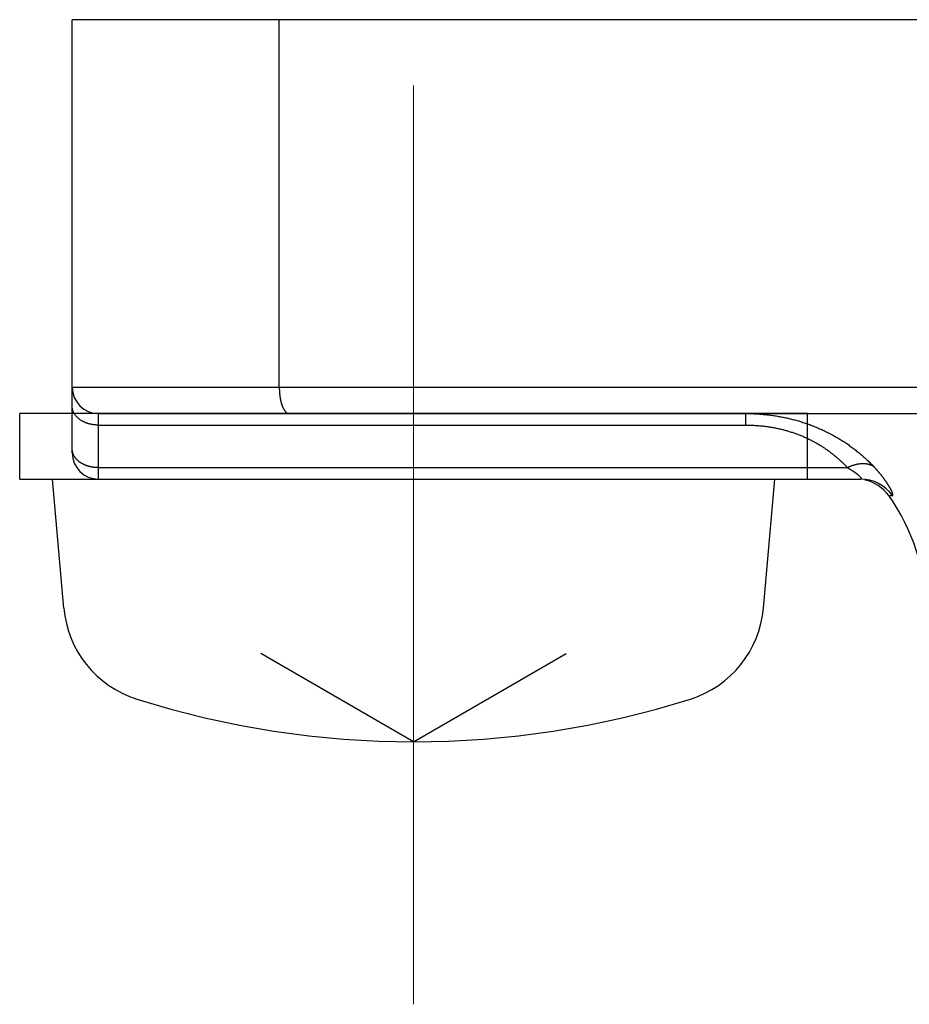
# Model space of a CAD drawing. Header units: millimetres. Extents: x 0 to 1733, y 0 to 1188.
# Tile 122 of 157: x 407.6 to 414.38, y 770.5 to 778. Entities that reach past the tile are written whole.
import ezdxf

# ---------------------------------------------------------------- set-up
doc = ezdxf.new("R2010")
doc.units = ezdxf.units.MM
doc.header["$LTSCALE"] = 0.727559
doc.linetypes.add('CENTER', pattern=[50.8, 31.75, -6.35, 6.35, -6.35])
doc.layers.add('NoLayerName_001', color=7, linetype='Continuous')

msp = doc.modelspace()

# ---------------------------------------------------------------- linework, layer by layer
at = {"layer": 'NoLayerName_001', "color": 60, "linetype": 'Continuous', "lineweight": 25}
for p, q in [((408.00000031, 774.70000113), (408.00000031, 778.00000105)), ((409.57708857, 775.20000112), (409.57708857, 778.00000105)), ((408.00000044, 775.20000001), (432.99999981, 775.20000001)), ((413.60000017, 775.00000112), (407.60000032, 775.00000112)), ((408.20000031, 774.50000114), (408.20000031, 775.00000112)), ((408.20000031, 775.00000112), (432.79999969, 775.00000112)), ((408.20000043, 775.00000001), (432.79999982, 775.00000001)), ((413.12698192, 775.00000112), (413.12698192, 774.91213316)), ((413.60000017, 774.50000114), (413.60000017, 775.00000112)), ((408.20000031, 774.91213316), (413.12698192, 774.91213316)), ((408.20000031, 774.5878691), (413.90332848, 774.5878691)), ((408.20000031, 774.50000114), (414.00494795, 774.50000114)), ((414.21834945, 774.37500114), (414.24729782, 774.37500114))]:
    msp.add_line(p, q, dxfattribs=at)
at = {"layer": 'NoLayerName_001', "color": 7, "linetype": 'Continuous', "lineweight": 25}
for p, q in [((442.5, 778.00000105), (408.00000058, 778.00000105)), ((407.60000032, 774.50000114), (407.60000032, 775.00000112)), ((407.60000032, 774.50000114), (413.60000017, 774.50000114)), ((407.93590523, 773.51810347), (407.85000032, 774.50000114)), ((413.26409526, 773.51810347), (413.35000018, 774.50000114)), ((410.60000025, 772.50000119), (409.43709919, 773.17140243)), ((410.60000025, 772.50000119), (411.7629013, 773.17140243))]:
    msp.add_line(p, q, dxfattribs=at)
at = {"layer": 'NoLayerName_001', "color": 4, "linetype": 'CENTER', "lineweight": 13}
msp.add_line((410.60000025, 777.50000106), (410.60000025, 770.50000124), dxfattribs=at)
at = {"layer": 'NoLayerName_001', "color": 60, "linetype": 'Continuous', "lineweight": 25}
for centre, radius, start, end in [((408.20000031, 775.20000112), 0.2, 180, 270), ((408.20000031, 774.70000113), 0.2, 180, 270), ((414.00458525, 774.20186368), 0.2981375, 35.501919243, 89.968166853), ((413.9746796, 774.20000114), 0.29999999, 35.685334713, 77.930074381), ((413.00000019, 773.50000116), 1.49999996, 0, 35.685334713)]:
    msp.add_arc(centre, radius, start, end, dxfattribs=at)
at = {"layer": 'NoLayerName_001', "color": 7, "linetype": 'Continuous', "lineweight": 25}
for centre, radius, start, end in [((408.73286097, 773.58782806), 0.79999998, 185, 252.473221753), ((412.46713953, 773.58782806), 0.79999998, 287.526778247, 355), ((410.60000025, 779.50000101), 6.99999983, 252.473221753, 287.526778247)]:
    msp.add_arc(centre, radius, start, end, dxfattribs=at)
at = {"layer": 'NoLayerName_001', "color": 60, "linetype": 'Continuous', "lineweight": 25}
for points, knots in [([(409.57708857, 775.20000112), (409.57709626, 775.19831858), (409.5771003, 775.19495283), (409.57717432, 775.18990395), (409.57728987, 775.18485451), (409.57745492, 775.17980528), (409.57766824, 775.17475702), (409.57793104, 775.16971048), (409.5782439, 775.16466644), (409.57860756, 775.15962563), (409.57902271, 775.15458883), (409.57949006, 775.14955678), (409.58001032, 775.14453025), (409.58058419, 775.13950999), (409.58121237, 775.13449677), (409.58189557, 775.12949133), (409.58263452, 775.12449444), (409.5834298, 775.11950686), (409.58428264, 775.11452947), (409.58519573, 775.10956345), (409.58617149, 775.10460998), (409.58721243, 775.09967026), (409.58832101, 775.09474548), (409.58949975, 775.08983683), (409.59075095, 775.08494562), (409.59207757, 775.08007374), (409.59348497, 775.07522421), (409.59497808, 775.07040032), (409.59656193, 775.06560538), (409.59824151, 775.06084273), (409.60002175, 775.05611587), (409.60190726, 775.05142911), (409.60390945, 775.04679059), (409.60603935, 775.04220951), (409.60830786, 775.03769522), (409.61072617, 775.03325743), (409.61330271, 775.02890731), (409.61605631, 775.02466459), (409.61902362, 775.02056955), (409.62218855, 775.01661525), (409.62454104, 775.01419281), (409.62568817, 775.0129535)], [0, 0, 0, 0, 0.00504768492, 0.01009709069, 0.01514790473, 0.0201998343, 0.02525260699, 0.03030597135, 0.03535969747, 0.04041357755, 0.04546742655, 0.05052108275, 0.05557440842, 0.06062729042, 0.06567964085, 0.07073139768, 0.07578252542, 0.08083301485, 0.08588283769, 0.09093195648, 0.09598042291, 0.10102839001, 0.10607611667, 0.11112397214, 0.1161724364, 0.12122166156, 0.12627114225, 0.13132055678, 0.13636988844, 0.14141944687, 0.14646988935, 0.15152165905, 0.15657352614, 0.1616246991, 0.16667553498, 0.17172766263, 0.17678338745, 0.18184002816, 0.18689504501, 0.19195129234, 0.19701748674, 0.19701748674, 0.19701748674, 0.19701748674]), ([(408.20000031, 774.91213316), (408.19743821, 774.91216795), (408.19231025, 774.91218654), (408.18462135, 774.91252083), (408.17693713, 774.91304002), (408.1692652, 774.91377842), (408.16161279, 774.9147285), (408.15398723, 774.91589399), (408.14639583, 774.91727559), (408.1388459, 774.91887482), (408.13134475, 774.92069294), (408.12389983, 774.92273135), (408.11651904, 774.92499098), (408.1092126, 774.92747769), (408.10199161, 774.93019742), (408.09486735, 774.93315601), (408.0878511, 774.93635933), (408.08095415, 774.93981321), (408.07418778, 774.94352355), (408.0675633, 774.94749617), (408.06109231, 774.95173692), (408.05478926, 774.95624876), (408.04867542, 774.96103264), (408.04277918, 774.96608777), (408.03713118, 774.97141127), (408.03176222, 774.97700037), (408.0267031, 774.9828523), (408.02198477, 774.98896436), (408.01763803, 774.99533367), (408.01369599, 775.00195581), (408.01019002, 775.00881809), (408.00714721, 775.01589971), (408.00459978, 775.02317767), (408.00257412, 775.03062396), (408.00111926, 775.03819989), (408.00015884, 775.04585608), (408.00010159, 775.05099315), (408.00000031, 775.05355452)], [0, 0, 0, 0, 0.00768699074, 0.01538202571, 0.02308358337, 0.03079026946, 0.03850083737, 0.04621420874, 0.05392949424, 0.0616460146, 0.06936332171, 0.07708122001, 0.08479944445, 0.092516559, 0.10023144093, 0.10794386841, 0.1156545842, 0.12336535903, 0.13107905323, 0.1387996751, 0.14653243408, 0.15428303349, 0.16204727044, 0.16981411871, 0.17757462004, 0.18532245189, 0.19305429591, 0.20077022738, 0.20847411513, 0.21617385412, 0.22387465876, 0.23157568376, 0.2392788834, 0.24698931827, 0.25470294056, 0.26240878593, 0.27009889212, 0.27009889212, 0.27009889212, 0.27009889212]), ([(409.62568817, 775.0129535), (409.62692715, 775.01180278), (409.62932956, 775.0094193), (409.63337679, 775.00634489), (409.63772863, 775.00369595), (409.64241671, 775.00168667), (409.64733969, 775.00025901), (409.65074144, 775.00015706), (409.6524199, 775.00000112)], [0, 0, 0, 0, 0.005072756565, 0.01013871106, 0.015210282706, 0.020314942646, 0.025412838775, 0.030469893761, 0.030469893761, 0.030469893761, 0.030469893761]), ([(413.12698192, 775.00000112), (413.13907166, 774.99985554), (413.16326258, 774.99977561), (413.19953425, 774.99838701), (413.23578164, 774.99622908), (413.27197674, 774.99315721), (413.30809291, 774.98919947), (413.34410315, 774.98433765), (413.37998055, 774.97856595), (413.41569805, 774.97187513), (413.45122806, 774.96425755), (413.48654388, 774.9557126), (413.52161845, 774.94623935), (413.55642465, 774.93583702), (413.59093534, 774.92450476), (413.62512336, 774.9122417), (413.65896164, 774.89904719), (413.69242215, 774.88491995), (413.725477, 774.86986329), (413.7580999, 774.85388739), (413.79026332, 774.8370015), (413.82193979, 774.81921519), (413.85310184, 774.80053799), (413.88372198, 774.7809794), (413.91377244, 774.76054913), (413.94322383, 774.73925817), (413.97205481, 774.71713205), (414.00023996, 774.69419392), (414.02776419, 774.67047746), (414.054573, 774.64597811), (414.08075882, 774.62083379), (414.09750368, 774.60337184), (414.10596164, 774.59473174)], [0, 0, 0, 0, 0.0362718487, 0.0725660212, 0.1088768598, 0.1451993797, 0.1815293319, 0.2178632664, 0.2541985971, 0.2905336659, 0.3268674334, 0.3631984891, 0.3995257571, 0.4358487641, 0.4721676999, 0.5084834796, 0.5447978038, 0.5811131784, 0.6174311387, 0.6537512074, 0.6900729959, 0.7263964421, 0.7627218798, 0.7990501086, 0.835382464, 0.8717197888, 0.9080589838, 0.9443955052, 0.9807243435, 1.0170401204, 1.0533371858, 1.0896097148, 1.0896097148, 1.0896097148, 1.0896097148]), ([(413.12698192, 774.91213316), (413.13659325, 774.91201891), (413.15582505, 774.91195492), (413.18466191, 774.91087091), (413.21348078, 774.90918478), (413.24225959, 774.90678172), (413.27097731, 774.90368119), (413.29961263, 774.89986666), (413.3281443, 774.8953312), (413.35655098, 774.89006544), (413.38481043, 774.88406047), (413.41290065, 774.87731335), (413.44079911, 774.86982189), (413.468483, 774.86158376), (413.49592955, 774.85259667), (413.52311596, 774.84285831), (413.55001946, 774.83236642), (413.57661683, 774.82111872), (413.6028836, 774.80911428), (413.62879646, 774.79635927), (413.65433077, 774.78285982), (413.67946172, 774.76862231), (413.70416452, 774.75365308), (413.72841425, 774.73795838), (413.75218629, 774.72154498), (413.77545342, 774.7044188), (413.79819722, 774.6866009), (413.82039825, 774.66811384), (413.84204489, 774.6489879), (413.86309288, 774.62922274), (413.88362024, 774.60893295), (413.89671152, 774.59484133), (413.90332848, 774.5878691)], [0, 0, 0, 0, 0.02883601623, 0.05769030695, 0.0865580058, 0.11543492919, 0.14431762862, 0.17320344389, 0.20209055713, 0.2309780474, 0.25986560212, 0.28875186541, 0.31763544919, 0.3465155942, 0.37539222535, 0.40426600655, 0.43313839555, 0.46201169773, 0.49088793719, 0.51976625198, 0.54864554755, 0.57752521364, 0.60640519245, 0.63528604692, 0.66416902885, 0.69305570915, 0.72194468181, 0.75083245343, 0.77971489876, 0.80858736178, 0.83744474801, 0.8662816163, 0.8662816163, 0.8662816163, 0.8662816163]), ([(408.10000153, 774.60681747), (408.09829055, 774.60754064), (408.0948541, 774.60895718), (408.08977639, 774.61126512), (408.0847487, 774.61368623), (408.07978521, 774.6162417), (408.07488977, 774.61892802), (408.070069, 774.62174829), (408.06532878, 774.62470383), (408.06067524, 774.62779648), (408.05611485, 774.63102742), (408.05165541, 774.63439792), (408.04730617, 774.63790923), (408.04307672, 774.64156221), (408.03897671, 774.64535769), (408.03501576, 774.64929654), (408.03120354, 774.65337961), (408.0275498, 774.65760761), (408.02406535, 774.66197997), (408.02076192, 774.66649394), (408.01765271, 774.67114526), (408.01475134, 774.67592911), (408.01207144, 774.68084071), (408.00962674, 774.68587528), (408.00743074, 774.69102775), (408.00549898, 774.69629111), (408.00384057, 774.70165176), (408.00246419, 774.70709236), (408.00137513, 774.71259447), (408.00059588, 774.71813992), (408.00008421, 774.72370932), (408.0000541, 774.72743266), (408.00000031, 774.72929045)], [0, 0, 0, 0, 0.005572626, 0.011149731, 0.01672994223, 0.02231218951, 0.02789572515, 0.03348014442, 0.03906540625, 0.04465185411, 0.05024014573, 0.05582965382, 0.0614187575, 0.06700641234, 0.0725922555, 0.07817665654, 0.08376076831, 0.08934657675, 0.09493639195, 0.10052910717, 0.10612254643, 0.11171558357, 0.11730826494, 0.12290192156, 0.12849927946, 0.13410398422, 0.13971445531, 0.14532556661, 0.15093266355, 0.15653184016, 0.16212016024, 0.16769588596, 0.16769588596, 0.16769588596, 0.16769588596]), ([(408.20000031, 774.5878691), (408.1982986, 774.58788475), (408.19489498, 774.58789317), (408.18979121, 774.58804313), (408.1846896, 774.58827483), (408.17959035, 774.58860276), (408.17449368, 774.58902262), (408.16940051, 774.589535), (408.16431277, 774.59014029), (408.15923322, 774.59083934), (408.15416483, 774.59163283), (408.14911055, 774.59252149), (408.14407335, 774.59350602), (408.13905618, 774.59458715), (408.13406202, 774.59576558), (408.12909382, 774.59704205), (408.12415453, 774.5984172), (408.11924722, 774.59989206), (408.11437439, 774.60146616), (408.10954077, 774.60314464), (408.10474272, 774.60491173), (408.10158477, 774.60619086), (408.10000153, 774.60681747)], [0, 0, 0, 0, 0.00510533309, 0.01021028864, 0.01531645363, 0.02042539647, 0.02553866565, 0.0306574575, 0.03578117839, 0.04090867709, 0.0460388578, 0.05117068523, 0.0563031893, 0.06143546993, 0.06656670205, 0.07169614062, 0.07682312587, 0.08194708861, 0.08706755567, 0.09218415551, 0.09729662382, 0.10240480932, 0.10240480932, 0.10240480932, 0.10240480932]), ([(414.10608239, 774.59463434), (414.10410834, 774.59590071), (414.10021306, 774.59852855), (414.09402173, 774.60191847), (414.08765721, 774.60499084), (414.08111217, 774.60769181), (414.0744295, 774.61004396), (414.06763806, 774.61204961), (414.06076524, 774.61371693), (414.05383127, 774.61505723), (414.04685031, 774.61608582), (414.03983411, 774.61681813), (414.03279441, 774.61726964), (414.02574296, 774.61745586), (414.01869127, 774.61739208), (414.01164884, 774.6170941), (414.00462252, 774.61657252), (413.9976168, 774.61583668), (413.9906353, 774.61489625), (413.98368164, 774.61376079), (413.97675944, 774.61243985), (413.96987232, 774.61094303), (413.96302382, 774.60927979), (413.95621658, 774.60745972), (413.9494531, 774.60548866), (413.94273518, 774.60337161), (413.93606424, 774.60111377), (413.92944192, 774.59871984), (413.92286912, 774.59619619), (413.91634948, 774.59354308), (413.90987634, 774.59078353), (413.90561194, 774.588831), (413.90347396, 774.5878691)], [0, 0, 0, 0, 0.00703597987, 0.01408653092, 0.02115247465, 0.02823085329, 0.03531541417, 0.04239706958, 0.0494659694, 0.05652376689, 0.06357657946, 0.0706283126, 0.07768075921, 0.08473375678, 0.09178534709, 0.0988325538, 0.10587623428, 0.11291888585, 0.11996218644, 0.12700701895, 0.13405351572, 0.14110110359, 0.14814854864, 0.15519430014, 0.16223837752, 0.16928135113, 0.17632350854, 0.1833648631, 0.1904051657, 0.19744391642, 0.20448037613, 0.21151357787, 0.21151357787, 0.21151357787, 0.21151357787]), ([(413.90346615, 774.5878666), (413.90416617, 774.58748534), (413.90556723, 774.58672465), (413.90766277, 774.58557251), (413.90975463, 774.58441363), (413.9118421, 774.58324676), (413.91392527, 774.58207219), (413.91600403, 774.58088976), (413.91807833, 774.57969945), (413.92014808, 774.5785012), (413.92221321, 774.57729496), (413.92427366, 774.57608068), (413.92632936, 774.57485829), (413.92838022, 774.57362776), (413.9304262, 774.57238903), (413.93246714, 774.57114199), (413.93450286, 774.56988642), (413.93653316, 774.56862213), (413.93855784, 774.56734892), (413.94057671, 774.56606659), (413.94258957, 774.56477495), (413.94459623, 774.5634738), (413.9465965, 774.56216294), (413.94859017, 774.56084217), (413.95057705, 774.55951131), (413.95255695, 774.55817014), (413.95452968, 774.55681849), (413.95649497, 774.55545608), (413.95845257, 774.55408261), (413.96040219, 774.5526978), (413.96234358, 774.55130136), (413.96427645, 774.54989298), (413.96620055, 774.54847239), (413.96811561, 774.54703929), (413.97002134, 774.54559339), (413.97191749, 774.54413441), (413.97380374, 774.54266205), (413.9756798, 774.54117621), (413.9775441, 774.53967542), (413.97939777, 774.53816161), (413.98062049, 774.53713671), (413.98123343, 774.53662625)], [0, 0, 0, 0, 0.002391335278, 0.004782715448, 0.007174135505, 0.009565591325, 0.011957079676, 0.014348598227, 0.016740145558, 0.01913172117, 0.021523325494, 0.0239149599, 0.026306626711, 0.028698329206, 0.03109007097, 0.033481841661, 0.035873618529, 0.038265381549, 0.040657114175, 0.043048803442, 0.045440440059, 0.047832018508, 0.050223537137, 0.052614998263, 0.055006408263, 0.057397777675, 0.059789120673, 0.062180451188, 0.064571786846, 0.066963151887, 0.069354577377, 0.07174610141, 0.074137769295, 0.076529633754, 0.078921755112, 0.081314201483, 0.083707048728, 0.086100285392, 0.088493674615, 0.090886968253, 0.093279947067, 0.093279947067, 0.093279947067, 0.093279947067]), ([(413.98123343, 774.53662625), (413.98184156, 774.53611033), (413.98306126, 774.53508287), (413.98486886, 774.53351651), (413.98666171, 774.53193451), (413.9884365, 774.53033349), (413.99019283, 774.52871353), (413.99192954, 774.52707342), (413.99364391, 774.52541012), (413.99533342, 774.52372053), (413.99699552, 774.52200156), (413.99862771, 774.52025011), (414.00022737, 774.518463), (414.00179165, 774.51663815), (414.00331421, 774.51477456), (414.00476457, 774.51285693), (414.00611408, 774.51087391), (414.00732127, 774.50881348), (414.0083896, 774.50666328), (414.00912801, 774.50440387), (414.00922316, 774.5018446), (414.00717958, 774.5000276), (414.00553577, 774.50011935), (414.00474547, 774.50000115)], [0, 0, 0, 0, 0.002392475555, 0.004784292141, 0.007175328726, 0.009565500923, 0.011954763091, 0.014343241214, 0.016731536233, 0.019120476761, 0.021511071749, 0.023904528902, 0.026302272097, 0.028705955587, 0.031114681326, 0.033520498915, 0.035917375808, 0.038304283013, 0.040686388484, 0.043086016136, 0.045482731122, 0.047855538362, 0.050252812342, 0.050252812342, 0.050252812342, 0.050252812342]), ([(414.18235328, 774.50418078), (414.18159325, 774.50520409), (414.18007666, 774.50725327), (414.17778106, 774.51031161), (414.17547337, 774.51336079), (414.1731516, 774.51639923), (414.17081657, 774.51942745), (414.1684683, 774.5224454), (414.16610703, 774.52545317), (414.16373292, 774.52845085), (414.16134619, 774.53143849), (414.158947, 774.53441618), (414.15653554, 774.53738399), (414.15411202, 774.54034199), (414.15167661, 774.54329025), (414.14922949, 774.54622885), (414.14677087, 774.54915786), (414.14430093, 774.55207736), (414.14181985, 774.55498742), (414.13932781, 774.5578881), (414.13682487, 774.56077937), (414.13431109, 774.56366122), (414.13178654, 774.56653363), (414.12925129, 774.56939656), (414.1267054, 774.57225), (414.12414894, 774.57509393), (414.12158198, 774.57792833), (414.11900458, 774.58075317), (414.11641679, 774.58356842), (414.11381879, 774.58637416), (414.11121021, 774.58916996), (414.10859272, 774.59195731), (414.10683783, 774.59380616), (414.10596164, 774.59473174)], [0, 0, 0, 0, 0.00382402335, 0.00764803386, 0.01147202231, 0.01529597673, 0.01911989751, 0.02294380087, 0.02676770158, 0.03059161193, 0.03441554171, 0.03823949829, 0.04206348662, 0.04588750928, 0.0497115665, 0.0535356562, 0.05735977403, 0.06118391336, 0.0650080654, 0.06883222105, 0.07265637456, 0.07648052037, 0.08030465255, 0.08412876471, 0.08795285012, 0.09177690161, 0.09560091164, 0.09942487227, 0.10324877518, 0.10707261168, 0.11089637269, 0.11472004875, 0.11854363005, 0.11854363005, 0.11854363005, 0.11854363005]), ([(414.24729782, 774.37500114), (414.24826, 774.37574941), (414.25104033, 774.37686322), (414.25032104, 774.38125342), (414.24990529, 774.3849013), (414.24891785, 774.3886401), (414.24778325, 774.39227877), (414.24649674, 774.39589377), (414.24512013, 774.39946315), (414.24365991, 774.40299496), (414.24213493, 774.40649891), (414.2405517, 774.40997933), (414.23891703, 774.41343736), (414.23723836, 774.41687434), (414.23552083, 774.42029137), (414.23376682, 774.42368913), (414.23197897, 774.42706888), (414.2301599, 774.43043189), (414.22831178, 774.43377916), (414.22643609, 774.43711124), (414.22453449, 774.44042875), (414.22260856, 774.44373227), (414.22065994, 774.44702249), (414.21868931, 774.45029958), (414.21669724, 774.45356373), (414.21468433, 774.45681515), (414.21265116, 774.46005402), (414.21059833, 774.46328057), (414.20852643, 774.46649498), (414.20643604, 774.46969746), (414.20432776, 774.47288821), (414.20220217, 774.47606743), (414.20005987, 774.47923536), (414.1979013, 774.48239214), (414.19572668, 774.48553781), (414.19353626, 774.48867244), (414.19133026, 774.49179609), (414.18910907, 774.49490894), (414.18687233, 774.49801061), (414.18462255, 774.50110285), (414.18310852, 774.50315394), (414.18235328, 774.50418078)], [0, 0, 0, 0, 0.00365666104, 0.00757763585, 0.01137650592, 0.01517658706, 0.01901428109, 0.02285067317, 0.02667422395, 0.03049322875, 0.0343142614, 0.03813815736, 0.04196352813, 0.04578871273, 0.04961291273, 0.05343650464, 0.05725984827, 0.06108321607, 0.06490674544, 0.06873045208, 0.07255430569, 0.07637823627, 0.08020216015, 0.08402608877, 0.08785005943, 0.09167409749, 0.09549821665, 0.09932241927, 0.10314669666, 0.10697102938, 0.11079538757, 0.11461973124, 0.11844401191, 0.12226821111, 0.12609234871, 0.12991644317, 0.13374050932, 0.13756455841, 0.14138859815, 0.14521263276, 0.14903666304, 0.14903666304, 0.14903666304, 0.14903666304])]:
    msp.add_open_spline(points, degree=3, knots=knots, dxfattribs=at)

doc.saveas('drawing.dxf')
